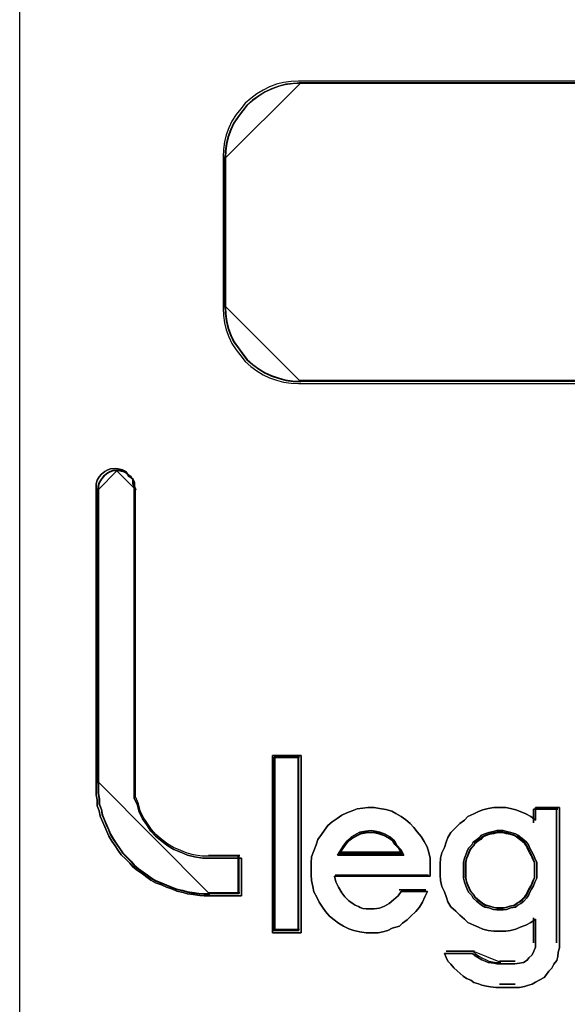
# Model space of a CAD drawing. Extents: x -635870 to -372006, y -44437 to 104716.
# Tile 174 of 246: x -515537 to -515463, y -19543 to -19410. Entities that reach past the tile are written whole.
import ezdxf

# ---------------------------------------------------------------- set-up
doc = ezdxf.new("R2010")
doc.units = 0
doc.header["$MEASUREMENT"] = 0
doc.layers.get('0').update_dxf_attribs({"color": 252})
doc.layers.add('45', color=8, linetype='Continuous')

# ---------------------------------------------------------------- blocks, each defined once
blk = doc.blocks.new('*U993')
at = {"layer": '45', "color": 59}
blk.add_lwpolyline([(139.497065, -113.498264), (157.500095, -113.498264), (157.500095, -196.493538), (139.497065, -196.493538), (139.497065, -113.498264)], close=True, dxfattribs=at)
at = {"layer": '45', "color": 3}
for points in [[(147.256832, -163.553357), (143.255859, -163.553357), (143.15554, -163.559297), (143.055221, -163.571177), (142.960803, -163.594937), (142.866384, -163.630577), (142.777867, -163.672157), (142.695251, -163.725617), (142.612635, -163.785017), (142.53592, -163.850357), (142.476909, -163.927577), (142.417898, -164.004797), (142.358886, -164.093897), (142.317578, -164.182997), (142.282171, -164.278037), (142.258567, -164.373077), (142.246765, -164.474057), (142.240863, -164.569097), (142.240863, -166.612457), (142.246765, -166.713437), (142.258567, -166.814417), (142.282171, -166.909457), (142.317578, -167.004497), (142.358886, -167.093597), (142.417898, -167.176757), (142.476909, -167.259917), (142.53592, -167.337137), (142.612635, -167.402477), (142.695251, -167.461877), (142.777867, -167.515337), (142.866384, -167.556917), (142.960803, -167.586617), (143.055221, -167.616317), (143.15554, -167.628197), (143.255859, -167.634137), (147.256832, -167.634137)], [(147.256832, -163.553357), (143.255859, -163.553357), (143.15554, -163.559297), (143.055221, -163.571177), (142.960803, -163.594937), (142.866384, -163.630577), (142.777867, -163.672157), (142.695251, -163.725617), (142.612635, -163.785017), (142.53592, -163.850357), (142.476909, -163.927577), (142.417898, -164.004797), (142.358886, -164.093897), (142.317578, -164.182997), (142.282171, -164.278037), (142.258567, -164.373077), (142.246765, -164.474057), (142.240863, -164.569097), (142.240863, -166.612457), (142.246765, -166.713437), (142.258567, -166.814417), (142.282171, -166.909457), (142.317578, -167.004497), (142.358886, -167.093597), (142.417898, -167.176757), (142.476909, -167.259917), (142.53592, -167.337137), (142.612635, -167.402477), (142.695251, -167.461877), (142.777867, -167.515337), (142.866384, -167.556917), (142.960803, -167.586617), (143.055221, -167.616317), (143.15554, -167.628197), (143.255859, -167.634137), (147.256832, -167.634137)], [(147.256832, -163.553357), (143.255859, -163.553357), (143.15554, -163.559297), (143.055221, -163.571177), (142.960803, -163.594937), (142.866384, -163.630577), (142.777867, -163.672157), (142.695251, -163.725617), (142.612635, -163.785017), (142.53592, -163.850357), (142.476909, -163.927577), (142.417898, -164.004797), (142.358886, -164.093897), (142.317578, -164.182997), (142.282171, -164.278037), (142.258567, -164.373077), (142.246765, -164.474057), (142.240863, -164.569097), (142.240863, -166.612457), (142.246765, -166.713437), (142.258567, -166.814417), (142.282171, -166.909457), (142.317578, -167.004497), (142.358886, -167.093597), (142.417898, -167.176757), (142.476909, -167.259917), (142.53592, -167.337137), (142.612635, -167.402477), (142.695251, -167.461877), (142.777867, -167.515337), (142.866384, -167.556917), (142.960803, -167.586617), (143.055221, -167.616317), (143.15554, -167.628197), (143.255859, -167.634137), (147.256832, -167.634137)], [(147.256832, -163.553357), (143.255859, -163.553357), (143.15554, -163.559297), (143.055221, -163.571177), (142.960803, -163.594937), (142.866384, -163.630577), (142.777867, -163.672157), (142.695251, -163.725617), (142.612635, -163.785017), (142.53592, -163.850357), (142.476909, -163.927577), (142.417898, -164.004797), (142.358886, -164.093897), (142.317578, -164.182997), (142.282171, -164.278037), (142.258567, -164.373077), (142.246765, -164.474057), (142.240863, -164.569097), (142.240863, -166.612457), (142.246765, -166.713437), (142.258567, -166.814417), (142.282171, -166.909457), (142.317578, -167.004497), (142.358886, -167.093597), (142.417898, -167.176757), (142.476909, -167.259917), (142.53592, -167.337137), (142.612635, -167.402477), (142.695251, -167.461877), (142.777867, -167.515337), (142.866384, -167.556917), (142.960803, -167.586617), (143.055221, -167.616317), (143.15554, -167.628197), (143.255859, -167.634137), (147.256832, -167.634137)], [(147.256832, -163.553357), (143.255859, -163.553357), (143.15554, -163.559297), (143.055221, -163.571177), (142.960803, -163.594937), (142.866384, -163.630577), (142.777867, -163.672157), (142.695251, -163.725617), (142.612635, -163.785017), (142.53592, -163.850357), (142.476909, -163.927577), (142.417898, -164.004797), (142.358886, -164.093897), (142.317578, -164.182997), (142.282171, -164.278037), (142.258567, -164.373077), (142.246765, -164.474057), (142.240863, -164.569097), (142.240863, -166.612457), (142.246765, -166.713437), (142.258567, -166.814417), (142.282171, -166.909457), (142.317578, -167.004497), (142.358886, -167.093597), (142.417898, -167.176757), (142.476909, -167.259917), (142.53592, -167.337137), (142.612635, -167.402477), (142.695251, -167.461877), (142.777867, -167.515337), (142.866384, -167.556917), (142.960803, -167.586617), (143.055221, -167.616317), (143.15554, -167.628197), (143.255859, -167.634137), (147.256832, -167.634137)], [(147.256832, -163.553357), (143.255859, -163.553357), (143.15554, -163.559297), (143.055221, -163.571177), (142.960803, -163.594937), (142.866384, -163.630577), (142.777867, -163.672157), (142.695251, -163.725617), (142.612635, -163.785017), (142.53592, -163.850357), (142.476909, -163.927577), (142.417898, -164.004797), (142.358886, -164.093897), (142.317578, -164.182997), (142.282171, -164.278037), (142.258567, -164.373077), (142.246765, -164.474057), (142.240863, -164.569097), (142.240863, -166.612457), (142.246765, -166.713437), (142.258567, -166.814417), (142.282171, -166.909457), (142.317578, -167.004497), (142.358886, -167.093597), (142.417898, -167.176757), (142.476909, -167.259917), (142.53592, -167.337137), (142.612635, -167.402477), (142.695251, -167.461877), (142.777867, -167.515337), (142.866384, -167.556917), (142.960803, -167.586617), (143.055221, -167.616317), (143.15554, -167.628197), (143.255859, -167.634137), (147.256832, -167.634137)], [(147.23619, -163.585135), (143.277057, -163.585135), (143.177787, -163.590982), (143.078517, -163.602677), (142.985086, -163.626067), (142.891655, -163.661152), (142.804064, -163.702085), (142.722312, -163.754712), (142.64056, -163.813187), (142.564647, -163.877509), (142.506253, -163.953526), (142.447858, -164.029544), (142.389464, -164.117256), (142.348588, -164.204968), (142.313552, -164.298528), (142.290194, -164.392088), (142.278515, -164.491495), (142.272676, -164.585055), (142.272676, -166.596591), (142.278515, -166.695998), (142.290194, -166.795406), (142.313552, -166.888966), (142.348588, -166.982525), (142.389464, -167.070238), (142.447858, -167.152103), (142.506253, -167.233967), (142.564647, -167.309985), (142.64056, -167.374307), (142.722312, -167.432782), (142.804064, -167.485409), (142.891655, -167.526342), (142.985086, -167.555579), (143.078517, -167.584817), (143.177787, -167.596512), (143.277057, -167.602359), (147.23619, -167.602359)], [(147.23619, -163.585135), (143.277057, -163.585135), (143.177787, -163.590982), (143.078517, -163.602677), (142.985086, -163.626067), (142.891655, -163.661152), (142.804064, -163.702085), (142.722312, -163.754712), (142.64056, -163.813187), (142.564647, -163.877509), (142.506253, -163.953526), (142.447858, -164.029544), (142.389464, -164.117256), (142.348588, -164.204968), (142.313552, -164.298528), (142.290194, -164.392088), (142.278515, -164.491495), (142.272676, -164.585055), (142.272676, -166.596591), (142.278515, -166.695998), (142.290194, -166.795406), (142.313552, -166.888966), (142.348588, -166.982525), (142.389464, -167.070238), (142.447858, -167.152103), (142.506253, -167.233967), (142.564647, -167.309985), (142.64056, -167.374307), (142.722312, -167.432782), (142.804064, -167.485409), (142.891655, -167.526342), (142.985086, -167.555579), (143.078517, -167.584817), (143.177787, -167.596512), (143.277057, -167.602359), (147.23619, -167.602359)], [(147.23619, -163.585135), (143.277057, -163.585135), (143.177787, -163.590982), (143.078517, -163.602677), (142.985086, -163.626067), (142.891655, -163.661152), (142.804064, -163.702085), (142.722312, -163.754712), (142.64056, -163.813187), (142.564647, -163.877509), (142.506253, -163.953526), (142.447858, -164.029544), (142.389464, -164.117256), (142.348588, -164.204968), (142.313552, -164.298528), (142.290194, -164.392088), (142.278515, -164.491495), (142.272676, -164.585055), (142.272676, -166.596591), (142.278515, -166.695998), (142.290194, -166.795406), (142.313552, -166.888966), (142.348588, -166.982525), (142.389464, -167.070238), (142.447858, -167.152103), (142.506253, -167.233967), (142.564647, -167.309985), (142.64056, -167.374307), (142.722312, -167.432782), (142.804064, -167.485409), (142.891655, -167.526342), (142.985086, -167.555579), (143.078517, -167.584817), (143.177787, -167.596512), (143.277057, -167.602359), (147.23619, -167.602359)], [(147.23619, -163.585135), (143.277057, -163.585135), (143.177787, -163.590982), (143.078517, -163.602677), (142.985086, -163.626067), (142.891655, -163.661152), (142.804064, -163.702085), (142.722312, -163.754712), (142.64056, -163.813187), (142.564647, -163.877509), (142.506253, -163.953526), (142.447858, -164.029544), (142.389464, -164.117256), (142.348588, -164.204968), (142.313552, -164.298528), (142.290194, -164.392088), (142.278515, -164.491495), (142.272676, -164.585055), (142.272676, -166.596591), (142.278515, -166.695998), (142.290194, -166.795406), (142.313552, -166.888966), (142.348588, -166.982525), (142.389464, -167.070238), (142.447858, -167.152103), (142.506253, -167.233967), (142.564647, -167.309985), (142.64056, -167.374307), (142.722312, -167.432782), (142.804064, -167.485409), (142.891655, -167.526342), (142.985086, -167.555579), (143.078517, -167.584817), (143.177787, -167.596512), (143.277057, -167.602359), (147.23619, -167.602359)], [(147.23619, -163.585135), (143.277057, -163.585135), (143.177787, -163.590982), (143.078517, -163.602677), (142.985086, -163.626067), (142.891655, -163.661152), (142.804064, -163.702085), (142.722312, -163.754712), (142.64056, -163.813187), (142.564647, -163.877509), (142.506253, -163.953526), (142.447858, -164.029544), (142.389464, -164.117256), (142.348588, -164.204968), (142.313552, -164.298528), (142.290194, -164.392088), (142.278515, -164.491495), (142.272676, -164.585055), (142.272676, -166.596591), (142.278515, -166.695998), (142.290194, -166.795406), (142.313552, -166.888966), (142.348588, -166.982525), (142.389464, -167.070238), (142.447858, -167.152103), (142.506253, -167.233967), (142.564647, -167.309985), (142.64056, -167.374307), (142.722312, -167.432782), (142.804064, -167.485409), (142.891655, -167.526342), (142.985086, -167.555579), (143.078517, -167.584817), (143.177787, -167.596512), (143.277057, -167.602359), (147.23619, -167.602359)], [(147.23619, -163.585135), (143.277057, -163.585135), (143.177787, -163.590982), (143.078517, -163.602677), (142.985086, -163.626067), (142.891655, -163.661152), (142.804064, -163.702085), (142.722312, -163.754712), (142.64056, -163.813187), (142.564647, -163.877509), (142.506253, -163.953526), (142.447858, -164.029544), (142.389464, -164.117256), (142.348588, -164.204968), (142.313552, -164.298528), (142.290194, -164.392088), (142.278515, -164.491495), (142.272676, -164.585055), (142.272676, -166.596591), (142.278515, -166.695998), (142.290194, -166.795406), (142.313552, -166.888966), (142.348588, -166.982525), (142.389464, -167.070238), (142.447858, -167.152103), (142.506253, -167.233967), (142.564647, -167.309985), (142.64056, -167.374307), (142.722312, -167.432782), (142.804064, -167.485409), (142.891655, -167.526342), (142.985086, -167.555579), (143.078517, -167.584817), (143.177787, -167.596512), (143.277057, -167.602359), (147.23619, -167.602359)]]:
    blk.add_lwpolyline(points, dxfattribs=at)
for points in [[(143.288014, -163.57719), (143.186612, -163.583137), (143.085211, -163.59503), (142.989775, -163.618817), (142.894338, -163.654497), (142.804867, -163.696124), (142.72136, -163.749644), (142.637853, -163.809111), (142.560311, -163.874525), (142.500663, -163.951832), (142.441015, -164.029139), (142.381367, -164.11834), (142.339614, -164.20754), (142.303825, -164.302687), (142.279966, -164.397834), (142.268036, -164.498928), (142.262072, -164.594075), (143.288014, -163.57719)], [(153.316796, -163.57719), (143.266806, -163.57719), (153.316796, -163.57719)], [(142.262072, -164.575538), (142.262072, -166.606659), (142.262072, -164.575538)], [(142.262072, -166.585474), (142.268036, -166.686766), (142.279966, -166.788057), (142.303825, -166.88339), (142.339614, -166.978723), (142.381367, -167.068097), (142.441015, -167.151514), (142.500663, -167.23493), (142.560311, -167.312388), (142.637853, -167.37793), (142.72136, -167.437513), (142.804867, -167.491137), (142.894338, -167.532846), (142.989775, -167.562637), (143.085211, -167.592429), (143.186612, -167.604345), (143.288014, -167.610304), (142.262072, -166.585474)], [(153.316796, -167.591767), (143.266806, -167.591767), (153.316796, -167.591767)]]:
    blk.add_lwpolyline(points, close=True, dxfattribs=at)
at = {"layer": '45', "color": 7}
for points in [[(140.951571, -168.854955), (140.999944, -168.890412), (141.02413, -168.937688), (141.02413, -168.984964), (141.04227, -169.032239), (141.04227, -173.027041), (141.04227, -173.127502), (141.04227, -173.227963), (141.084596, -173.322515), (141.108783, -173.417066), (141.151109, -173.505709), (141.211575, -173.588441), (141.265994, -173.671174), (141.32646, -173.742087), (141.417159, -173.813001), (141.495765, -173.872096), (141.574371, -173.919371), (141.677163, -173.960738), (141.761816, -173.996195), (141.852515, -174.019832), (141.9674, -174.037561), (142.070192, -174.037561), (142.487408, -174.037561), (142.487408, -174.545775), (142.070192, -174.545775), (141.98554, -174.545775), (141.925074, -174.539866), (141.834375, -174.528047), (141.761816, -174.516228), (141.70135, -174.4985), (141.616697, -174.480771), (141.556231, -174.457133), (141.477625, -174.427586), (141.411113, -174.398039), (141.32646, -174.368491), (141.265994, -174.333034), (141.211575, -174.291668), (141.151109, -174.250302), (141.084596, -174.203026), (141.02413, -174.15575), (140.981804, -174.102565), (140.927385, -174.04938), (140.866919, -173.990285), (140.824592, -173.93119), (140.782266, -173.872096), (140.73994, -173.807092), (140.697614, -173.742087), (140.673427, -173.677083), (140.643194, -173.612079), (140.612961, -173.541165), (140.582728, -173.470252), (140.570635, -173.399338), (140.540402, -173.328424), (140.540402, -173.251601), (140.528309, -173.180688), (140.528309, -173.103865), (140.528309, -173.027041), (140.528309, -169.032239), (140.528309, -168.984964), (140.540402, -168.937688), (140.570635, -168.890412), (140.600868, -168.854955), (140.643194, -168.819498), (140.685521, -168.795861), (140.7218, -168.784042), (140.782266, -168.778132), (140.824592, -168.784042), (140.885058, -168.795861), (140.927385, -168.819498), (140.951571, -168.854955)], [(141.332351, -173.719166), (141.273849, -173.649034), (141.221197, -173.567213), (141.162695, -173.485392), (141.121743, -173.397726), (141.098342, -173.304217), (141.057391, -173.210707), (141.057391, -173.111353), (141.057391, -173.011999), (141.057391, -169.061217), (141.03984, -169.014462), (141.03984, -168.967707), (141.016439, -168.920952), (140.969637, -168.885886), (140.946236, -168.85082), (140.905285, -168.827443), (140.846782, -168.815754), (140.805831, -168.80991), (140.747329, -168.815754), (140.712227, -168.827443), (140.671276, -168.85082), (140.630324, -168.885886), (140.601073, -168.920952), (140.571822, -168.967707), (140.560121, -169.014462), (140.560121, -169.061217), (140.560121, -173.011999), (140.560121, -173.087976), (140.560121, -173.163952), (140.571822, -173.234085), (140.571822, -173.310061), (140.601073, -173.380193), (140.612773, -173.450326), (140.642024, -173.520458), (140.671276, -173.59059), (140.700527, -173.654878), (140.723928, -173.719166), (140.764879, -173.783454), (140.805831, -173.847742), (140.846782, -173.906185), (140.887734, -173.964629), (140.946236, -174.023072), (140.998888, -174.075671), (141.03984, -174.12827), (141.098342, -174.175025), (141.162695, -174.22178), (141.221197, -174.262691), (141.273849, -174.303601), (141.332351, -174.338667), (141.414255, -174.367889), (141.478607, -174.397111), (141.55466, -174.426332), (141.613162, -174.44971), (141.695066, -174.467243), (141.753568, -174.484776), (141.823771, -174.496465), (141.911524, -174.508153), (141.970026, -174.513998), (142.05193, -174.513998), (142.455596, -174.513998), (142.455596, -174.011383), (142.05193, -174.011383), (141.952476, -174.011383), (141.841321, -173.99385), (141.753568, -173.970473), (141.671665, -173.935407), (141.572211, -173.894496), (141.496158, -173.847742), (141.420105, -173.789298), (141.332351, -173.719166)], [(143.293316, -172.652357), (143.293316, -175.043625), (142.906268, -175.043625), (142.906268, -172.652357), (143.293316, -172.652357)], [(143.293316, -175.043625), (143.293316, -172.652357), (142.906268, -172.652357), (142.906268, -175.043625), (143.293316, -175.043625)], [(143.293316, -172.652357), (142.906268, -172.652357), (142.906268, -175.043625), (143.293316, -175.043625), (143.293316, -172.652357)], [(143.293316, -175.043625), (143.293316, -172.652357), (142.906268, -172.652357), (142.906268, -175.043625), (143.293316, -175.043625)], [(142.927476, -172.67619), (142.927476, -175.019792), (142.927476, -172.67619)], [(142.927476, -172.67619), (143.269457, -172.67619), (142.927476, -172.67619)], [(143.261504, -175.011848), (143.261504, -172.684135), (142.93808, -172.684135), (142.93808, -175.011848), (143.261504, -175.011848)], [(143.261504, -172.684135), (142.93808, -172.684135), (142.93808, -175.011848), (143.261504, -175.011848), (143.261504, -172.684135)], [(143.261504, -175.011848), (143.261504, -172.684135), (142.93808, -172.684135), (142.93808, -175.011848), (143.261504, -175.011848)], [(143.250899, -172.67619), (143.250899, -175.019792), (143.250899, -172.67619)], [(144.350829, -173.366268), (144.436023, -173.378423), (144.515131, -173.402733), (144.569899, -173.433119), (144.642922, -173.475661), (144.703775, -173.518203), (144.764628, -173.566822), (144.81331, -173.621518), (144.855907, -173.682292), (144.910675, -173.743066), (144.953272, -173.809917), (144.989783, -173.882846), (145.014124, -173.961852), (145.03238, -174.03478), (145.03238, -174.113786), (145.03238, -174.198869), (145.03238, -174.277875), (143.742301, -174.277875), (143.760557, -174.356881), (143.797068, -174.42981), (143.839665, -174.502738), (143.882262, -174.557435), (143.93703, -174.612131), (143.991797, -174.654673), (144.022224, -174.672905), (144.064821, -174.691137), (144.089162, -174.703292), (144.125674, -174.715447), (144.16827, -174.721524), (144.210867, -174.721524), (144.235209, -174.721524), (144.277806, -174.721524), (144.350829, -174.709369), (144.417767, -174.68506), (144.47862, -174.648595), (144.539473, -174.599976), (144.600325, -174.54528), (144.642922, -174.484506), (144.995869, -174.484506), (144.959357, -174.557435), (144.92893, -174.630363), (144.886334, -174.697215), (144.837651, -174.757988), (144.770713, -174.818762), (144.722031, -174.867381), (144.661178, -174.916), (144.618581, -174.952464), (144.521217, -174.982851), (144.460364, -175.013238), (144.393426, -175.03147), (144.332573, -175.043625), (144.235209, -175.043625), (144.16827, -175.043625), (144.083077, -175.03147), (144.003968, -175.013238), (143.93703, -174.988929), (143.864006, -174.952464), (143.797068, -174.916), (143.736216, -174.867381), (143.675363, -174.818762), (143.620595, -174.757988), (143.577998, -174.697215), (143.535401, -174.630363), (143.504975, -174.563512), (143.462378, -174.490584), (143.450207, -174.417655), (143.431952, -174.338649), (143.425866, -174.259643), (143.425866, -174.180637), (143.425866, -174.101631), (143.431952, -174.016548), (143.462378, -173.937542), (143.492804, -173.858536), (143.517146, -173.785608), (143.565828, -173.718756), (143.608425, -173.657983), (143.651022, -173.597209), (143.711874, -173.54859), (143.778813, -173.499971), (143.839665, -173.457429), (143.906603, -173.427042), (143.979627, -173.396655), (144.046565, -173.372346), (144.125674, -173.360191), (144.192612, -173.354114), (144.277806, -173.354114), (144.350829, -173.366268)], [(144.350829, -173.366268), (144.277806, -173.354114), (144.192612, -173.354114), (144.125674, -173.360191), (144.046565, -173.372346), (143.979627, -173.396655), (143.906603, -173.427042), (143.839665, -173.457429), (143.778813, -173.499971), (143.711874, -173.54859), (143.651022, -173.597209), (143.608425, -173.657983), (143.565828, -173.718756), (143.517146, -173.785608), (143.492804, -173.858536), (143.462378, -173.937542), (143.431952, -174.016548), (143.425866, -174.101631), (143.425866, -174.180637), (143.425866, -174.259643), (143.431952, -174.338649), (143.450207, -174.417655), (143.462378, -174.490584), (143.504975, -174.563512), (143.535401, -174.630363), (143.577998, -174.697215), (143.620595, -174.757988), (143.675363, -174.818762), (143.736216, -174.867381), (143.797068, -174.916), (143.864006, -174.952464), (143.93703, -174.988929), (144.003968, -175.013238), (144.083077, -175.03147), (144.16827, -175.043625), (144.235209, -175.043625), (144.332573, -175.043625), (144.393426, -175.03147), (144.460364, -175.013238), (144.521217, -174.982851), (144.618581, -174.952464), (144.661178, -174.916), (144.722031, -174.867381), (144.770713, -174.818762), (144.837651, -174.757988), (144.886334, -174.697215), (144.92893, -174.630363), (144.959357, -174.557435), (144.995869, -174.484506), (144.642922, -174.484506), (144.600325, -174.54528), (144.539473, -174.599976), (144.47862, -174.648595), (144.417767, -174.68506), (144.350829, -174.709369), (144.277806, -174.721524), (144.235209, -174.721524), (144.210867, -174.721524), (144.16827, -174.721524), (144.125674, -174.715447), (144.089162, -174.703292), (144.064821, -174.691137), (144.022224, -174.672905), (143.991797, -174.654673), (143.93703, -174.612131), (143.882262, -174.557435), (143.839665, -174.502738), (143.797068, -174.42981), (143.760557, -174.356881), (143.742301, -174.277875), (145.03238, -174.277875), (145.03238, -174.198869), (145.03238, -174.113786), (145.03238, -174.03478), (145.014124, -173.961852), (144.989783, -173.882846), (144.953272, -173.809917), (144.910675, -173.743066), (144.855907, -173.682292), (144.81331, -173.621518), (144.764628, -173.566822), (144.703775, -173.518203), (144.642922, -173.475661), (144.569899, -173.433119), (144.515131, -173.402733), (144.436023, -173.378423), (144.350829, -173.366268)], [(144.192612, -173.354114), (144.125674, -173.360191), (144.046565, -173.372346), (143.979627, -173.396655), (143.906603, -173.427042), (143.839665, -173.457429), (143.778813, -173.499971), (143.711874, -173.54859), (143.651022, -173.597209), (143.608425, -173.657983), (143.565828, -173.718756), (143.517146, -173.785608), (143.492804, -173.858536), (143.462378, -173.937542), (143.431952, -174.016548), (143.425866, -174.101631), (143.425866, -174.180637), (143.425866, -174.259643), (143.431952, -174.338649), (143.450207, -174.417655), (143.462378, -174.490584), (143.504975, -174.563512), (143.535401, -174.630363), (143.577998, -174.697215), (143.620595, -174.757988), (143.675363, -174.818762), (143.736216, -174.867381), (143.797068, -174.916), (143.864006, -174.952464), (143.93703, -174.988929), (144.003968, -175.013238), (144.083077, -175.03147), (144.16827, -175.043625), (144.235209, -175.043625), (144.332573, -175.043625), (144.393426, -175.03147), (144.460364, -175.013238), (144.521217, -174.982851), (144.618581, -174.952464), (144.661178, -174.916), (144.722031, -174.867381), (144.770713, -174.818762), (144.837651, -174.757988), (144.886334, -174.697215), (144.92893, -174.630363), (144.959357, -174.557435), (144.995869, -174.484506), (144.642922, -174.484506), (144.600325, -174.54528), (144.539473, -174.599976), (144.47862, -174.648595), (144.417767, -174.68506), (144.350829, -174.709369), (144.277806, -174.721524), (144.235209, -174.721524), (144.210867, -174.721524), (144.16827, -174.721524), (144.125674, -174.715447), (144.089162, -174.703292), (144.064821, -174.691137), (144.022224, -174.672905), (143.991797, -174.654673), (143.93703, -174.612131), (143.882262, -174.557435), (143.839665, -174.502738), (143.797068, -174.42981), (143.760557, -174.356881), (143.742301, -174.277875), (145.03238, -174.277875), (145.03238, -174.198869), (145.03238, -174.113786), (145.03238, -174.03478), (145.014124, -173.961852), (144.989783, -173.882846), (144.953272, -173.809917), (144.910675, -173.743066), (144.855907, -173.682292), (144.81331, -173.621518), (144.764628, -173.566822), (144.703775, -173.518203), (144.642922, -173.475661), (144.569899, -173.433119), (144.515131, -173.402733), (144.436023, -173.378423), (144.350829, -173.366268), (144.277806, -173.354114), (144.192612, -173.354114)], [(143.882262, -174.557435), (143.839665, -174.502738), (143.797068, -174.42981), (143.760557, -174.356881), (143.742301, -174.277875), (145.03238, -174.277875), (145.03238, -174.198869), (145.03238, -174.113786), (145.03238, -174.03478), (145.014124, -173.961852), (144.989783, -173.882846), (144.953272, -173.809917), (144.910675, -173.743066), (144.855907, -173.682292), (144.81331, -173.621518), (144.764628, -173.566822), (144.703775, -173.518203), (144.642922, -173.475661), (144.569899, -173.433119), (144.515131, -173.402733), (144.436023, -173.378423), (144.350829, -173.366268), (144.277806, -173.354114), (144.192612, -173.354114), (144.125674, -173.360191), (144.046565, -173.372346), (143.979627, -173.396655), (143.906603, -173.427042), (143.839665, -173.457429), (143.778813, -173.499971), (143.711874, -173.54859), (143.651022, -173.597209), (143.608425, -173.657983), (143.565828, -173.718756), (143.517146, -173.785608), (143.492804, -173.858536), (143.462378, -173.937542), (143.431952, -174.016548), (143.425866, -174.101631), (143.425866, -174.180637), (143.425866, -174.259643), (143.431952, -174.338649), (143.450207, -174.417655), (143.462378, -174.490584), (143.504975, -174.563512), (143.535401, -174.630363), (143.577998, -174.697215), (143.620595, -174.757988), (143.675363, -174.818762), (143.736216, -174.867381), (143.797068, -174.916), (143.864006, -174.952464), (143.93703, -174.988929), (144.003968, -175.013238), (144.083077, -175.03147), (144.16827, -175.043625), (144.235209, -175.043625), (144.332573, -175.043625), (144.393426, -175.03147), (144.460364, -175.013238), (144.521217, -174.982851), (144.618581, -174.952464), (144.661178, -174.916), (144.722031, -174.867381), (144.770713, -174.818762), (144.837651, -174.757988), (144.886334, -174.697215), (144.92893, -174.630363), (144.959357, -174.557435), (144.995869, -174.484506), (144.642922, -174.484506), (144.600325, -174.54528), (144.539473, -174.599976), (144.47862, -174.648595), (144.417767, -174.68506), (144.350829, -174.709369), (144.277806, -174.721524), (144.235209, -174.721524), (144.210867, -174.721524), (144.16827, -174.721524), (144.125674, -174.715447), (144.089162, -174.703292), (144.064821, -174.691137), (144.022224, -174.672905), (143.991797, -174.654673), (143.93703, -174.612131), (143.882262, -174.557435)], [(145.681928, -175.383531), (145.730587, -175.407547), (145.773163, -175.42556), (145.81574, -175.443573), (145.888727, -175.455581), (145.931304, -175.461585), (145.97388, -175.461585), (146.174597, -175.461585), (146.23542, -175.455581), (146.290161, -175.443573), (146.338819, -175.413552), (146.363149, -175.383531), (146.405725, -175.341501), (146.430054, -175.293468), (146.454384, -175.23943), (146.454384, -175.185392), (146.454384, -174.861166), (146.387478, -174.903195), (146.320573, -174.93922), (146.247585, -174.969241), (146.186761, -174.993258), (146.113773, -175.011271), (146.05295, -175.023279), (145.97388, -175.023279), (145.888727, -175.023279), (145.81574, -175.011271), (145.742752, -174.993258), (145.681928, -174.969241), (145.621105, -174.93922), (145.542035, -174.903195), (145.493376, -174.861166), (145.432553, -174.807128), (145.377812, -174.75309), (145.310907, -174.693049), (145.26833, -174.627002), (145.250083, -174.554952), (145.225754, -174.488906), (145.18926, -174.416856), (145.171013, -174.338801), (145.164931, -174.266751), (145.164931, -174.188696), (145.164931, -174.116646), (145.171013, -174.038592), (145.18926, -173.966541), (145.225754, -173.894491), (145.250083, -173.822441), (145.26833, -173.756394), (145.310907, -173.690348), (145.377812, -173.624302), (145.432553, -173.570264), (145.493376, -173.522231), (145.542035, -173.474197), (145.621105, -173.438172), (145.681928, -173.408151), (145.742752, -173.384134), (145.81574, -173.366122), (145.888727, -173.354114), (145.97388, -173.354114), (146.05295, -173.354114), (146.113773, -173.366122), (146.186761, -173.384134), (146.247585, -173.408151), (146.320573, -173.438172), (146.387478, -173.474197), (146.454384, -173.522231), (146.454384, -173.354114), (146.776747, -173.354114), (146.776747, -175.185392), (146.776747, -175.245434), (146.7585, -175.305476), (146.752418, -175.365518), (146.740253, -175.419556), (146.697677, -175.467589), (146.673347, -175.521627), (146.630771, -175.563656), (146.600359, -175.605686), (146.569948, -175.647715), (146.509125, -175.677736), (146.454384, -175.707757), (146.405725, -175.737778), (146.344902, -175.755791), (146.302326, -175.767799), (146.23542, -175.779807), (146.174597, -175.779807), (145.97388, -175.779807), (145.919139, -175.779807), (145.846151, -175.773803), (145.79141, -175.761795), (145.730587, -175.749786), (145.681928, -175.731774), (145.621105, -175.713761), (145.578529, -175.68374), (145.523788, -175.659724), (145.475129, -175.629703), (145.438635, -175.593677), (145.396059, -175.557652), (145.353483, -175.515623), (145.310907, -175.467589), (145.26833, -175.42556), (145.250083, -175.377526), (145.225754, -175.323489), (145.602858, -175.323489), (145.639352, -175.35351), (145.681928, -175.383531)], [(146.776747, -175.185392), (146.776747, -173.354114), (146.454384, -173.354114), (146.454384, -173.522231), (146.387478, -173.474197), (146.320573, -173.438172), (146.247585, -173.408151), (146.186761, -173.384134), (146.113773, -173.366122), (146.05295, -173.354114), (145.97388, -173.354114), (145.888727, -173.354114), (145.81574, -173.366122), (145.742752, -173.384134), (145.681928, -173.408151), (145.621105, -173.438172), (145.542035, -173.474197), (145.493376, -173.522231), (145.432553, -173.570264), (145.377812, -173.624302), (145.310907, -173.690348), (145.26833, -173.756394), (145.250083, -173.822441), (145.225754, -173.894491), (145.18926, -173.966541), (145.171013, -174.038592), (145.164931, -174.116646), (145.164931, -174.188696), (145.164931, -174.266751), (145.171013, -174.338801), (145.18926, -174.416856), (145.225754, -174.488906), (145.250083, -174.554952), (145.26833, -174.627002), (145.310907, -174.693049), (145.377812, -174.75309), (145.432553, -174.807128), (145.493376, -174.861166), (145.542035, -174.903195), (145.621105, -174.93922), (145.681928, -174.969241), (145.742752, -174.993258), (145.81574, -175.011271), (145.888727, -175.023279), (145.97388, -175.023279), (146.05295, -175.023279), (146.113773, -175.011271), (146.186761, -174.993258), (146.247585, -174.969241), (146.320573, -174.93922), (146.387478, -174.903195), (146.454384, -174.861166), (146.454384, -175.185392), (146.454384, -175.23943), (146.430054, -175.293468), (146.405725, -175.341501), (146.363149, -175.383531), (146.338819, -175.413552), (146.290161, -175.443573), (146.23542, -175.455581), (146.174597, -175.461585), (145.97388, -175.461585), (145.931304, -175.461585), (145.888727, -175.455581), (145.81574, -175.443573), (145.773163, -175.42556), (145.730587, -175.407547), (145.681928, -175.383531), (145.639352, -175.35351), (145.602858, -175.323489), (145.225754, -175.323489), (145.250083, -175.377526), (145.26833, -175.42556), (145.310907, -175.467589), (145.353483, -175.515623), (145.396059, -175.557652), (145.438635, -175.593677), (145.475129, -175.629703), (145.523788, -175.659724), (145.578529, -175.68374), (145.621105, -175.713761), (145.681928, -175.731774), (145.730587, -175.749786), (145.79141, -175.761795), (145.846151, -175.773803), (145.919139, -175.779807), (145.97388, -175.779807), (146.174597, -175.779807), (146.23542, -175.779807), (146.302326, -175.767799), (146.344902, -175.755791), (146.405725, -175.737778), (146.454384, -175.707757), (146.509125, -175.677736), (146.569948, -175.647715), (146.600359, -175.605686), (146.630771, -175.563656), (146.673347, -175.521627), (146.697677, -175.467589), (146.740253, -175.419556), (146.752418, -175.365518), (146.7585, -175.305476), (146.776747, -175.245434), (146.776747, -175.185392)], [(146.426813, -173.375299), (146.426813, -173.560668), (146.426813, -173.375299)], [(146.426813, -173.375299), (146.755539, -173.375299), (146.426813, -173.375299)], [(146.734331, -173.375299), (146.734331, -175.17868), (146.734331, -173.375299)], [(144.677144, -173.997611), (144.639284, -173.925075), (144.582492, -173.859793), (144.550941, -173.801764), (144.48784, -173.750989), (144.424738, -173.714721), (144.355326, -173.685706), (144.292225, -173.671199), (144.235433, -173.663946), (144.166022, -173.671199), (144.08399, -173.685706), (144.033508, -173.714721), (143.970407, -173.750989), (143.913615, -173.801764), (143.869444, -173.859793), (143.825273, -173.925075), (143.781102, -173.997611), (144.677144, -173.997611)], [(144.235433, -173.663946), (144.292225, -173.671199), (144.355326, -173.685706), (144.424738, -173.714721), (144.48784, -173.750989), (144.550941, -173.801764), (144.582492, -173.859793), (144.639284, -173.925075), (144.677144, -173.997611), (143.781102, -173.997611), (143.825273, -173.925075), (143.869444, -173.859793), (143.913615, -173.801764), (143.970407, -173.750989), (144.033508, -173.714721), (144.08399, -173.685706), (144.166022, -173.671199), (144.235433, -173.663946)], [(144.235433, -173.663946), (144.292225, -173.671199), (144.355326, -173.685706), (144.424738, -173.714721), (144.48784, -173.750989), (144.550941, -173.801764), (144.582492, -173.859793), (144.639284, -173.925075), (144.677144, -173.997611), (143.781102, -173.997611), (143.825273, -173.925075), (143.869444, -173.859793), (143.913615, -173.801764), (143.970407, -173.750989), (144.033508, -173.714721), (144.08399, -173.685706), (144.166022, -173.671199), (144.235433, -173.663946)], [(144.677144, -173.997611), (143.781102, -173.997611), (143.825273, -173.925075), (143.869444, -173.859793), (143.913615, -173.801764), (143.970407, -173.750989), (144.033508, -173.714721), (144.08399, -173.685706), (144.166022, -173.671199), (144.235433, -173.663946), (144.292225, -173.671199), (144.355326, -173.685706), (144.424738, -173.714721), (144.48784, -173.750989), (144.550941, -173.801764), (144.582492, -173.859793), (144.639284, -173.925075), (144.677144, -173.997611)], [(144.653285, -173.973778), (144.617441, -173.911028), (144.563674, -173.854554), (144.533803, -173.804354), (144.474062, -173.76043), (144.414321, -173.729055), (144.348606, -173.703956), (144.288864, -173.691406), (144.235097, -173.685131), (144.169382, -173.691406), (144.091719, -173.703956), (144.043926, -173.729055), (143.984185, -173.76043), (143.930418, -173.804354), (143.888599, -173.854554), (143.84678, -173.911028), (143.804961, -173.973778), (144.653285, -173.973778)], [(144.645332, -173.965833), (144.61016, -173.907114), (144.557401, -173.854266), (144.52809, -173.80729), (144.469469, -173.766187), (144.410848, -173.736827), (144.346365, -173.713339), (144.287744, -173.701595), (144.234985, -173.695723), (144.170502, -173.701595), (144.094295, -173.713339), (144.047398, -173.736827), (143.988777, -173.766187), (143.936018, -173.80729), (143.894984, -173.854266), (143.853949, -173.907114), (143.812914, -173.965833), (144.645332, -173.965833)], [(146.469229, -174.198869), (146.469229, -174.142889), (146.469229, -174.093129), (146.444196, -174.037148), (146.42542, -173.993608), (146.400387, -173.943848), (146.375353, -173.900307), (146.356578, -173.856767), (146.331544, -173.819447), (146.293994, -173.788346), (146.256444, -173.757246), (146.212635, -173.726146), (146.181343, -173.707486), (146.118759, -173.688826), (146.062433, -173.676386), (146.018624, -173.663946), (145.974815, -173.663946), (145.931007, -173.663946), (145.887198, -173.676386), (145.824614, -173.688826), (145.768288, -173.707486), (145.724479, -173.726146), (145.699446, -173.757246), (145.655637, -173.788346), (145.611828, -173.819447), (145.593053, -173.856767), (145.549244, -173.900307), (145.530469, -173.943848), (145.511693, -173.993608), (145.492918, -174.037148), (145.480401, -174.093129), (145.480401, -174.142889), (145.480401, -174.198869), (145.480401, -174.25485), (145.480401, -174.30461), (145.492918, -174.36059), (145.511693, -174.410351), (145.530469, -174.453891), (145.549244, -174.497431), (145.593053, -174.540972), (145.611828, -174.578292), (145.655637, -174.615612), (145.699446, -174.646713), (145.724479, -174.671593), (145.768288, -174.696473), (145.824614, -174.708913), (145.887198, -174.727573), (145.931007, -174.733793), (145.974815, -174.733793), (146.018624, -174.733793), (146.062433, -174.727573), (146.118759, -174.708913), (146.181343, -174.696473), (146.212635, -174.671593), (146.256444, -174.646713), (146.293994, -174.615612), (146.331544, -174.578292), (146.356578, -174.540972), (146.375353, -174.497431), (146.400387, -174.453891), (146.42542, -174.410351), (146.444196, -174.36059), (146.469229, -174.30461), (146.469229, -174.25485), (146.469229, -174.198869)], [(145.974815, -173.663946), (146.018624, -173.663946), (146.062433, -173.676386), (146.118759, -173.688826), (146.181343, -173.707486), (146.212635, -173.726146), (146.256444, -173.757246), (146.293994, -173.788346), (146.331544, -173.819447), (146.356578, -173.856767), (146.375353, -173.900307), (146.400387, -173.943848), (146.42542, -173.993608), (146.444196, -174.037148), (146.469229, -174.093129), (146.469229, -174.142889), (146.469229, -174.198869), (146.469229, -174.25485), (146.469229, -174.30461), (146.444196, -174.36059), (146.42542, -174.410351), (146.400387, -174.453891), (146.375353, -174.497431), (146.356578, -174.540972), (146.331544, -174.578292), (146.293994, -174.615612), (146.256444, -174.646713), (146.212635, -174.671593), (146.181343, -174.696473), (146.118759, -174.708913), (146.062433, -174.727573), (146.018624, -174.733793), (145.974815, -174.733793), (145.931007, -174.733793), (145.887198, -174.727573), (145.824614, -174.708913), (145.768288, -174.696473), (145.724479, -174.671593), (145.699446, -174.646713), (145.655637, -174.615612), (145.611828, -174.578292), (145.593053, -174.540972), (145.549244, -174.497431), (145.530469, -174.453891), (145.511693, -174.410351), (145.492918, -174.36059), (145.480401, -174.30461), (145.480401, -174.25485), (145.480401, -174.198869), (145.480401, -174.142889), (145.480401, -174.093129), (145.492918, -174.037148), (145.511693, -173.993608), (145.530469, -173.943848), (145.549244, -173.900307), (145.593053, -173.856767), (145.611828, -173.819447), (145.655637, -173.788346), (145.699446, -173.757246), (145.724479, -173.726146), (145.768288, -173.707486), (145.824614, -173.688826), (145.887198, -173.676386), (145.931007, -173.663946), (145.974815, -173.663946)], [(146.444196, -174.037148), (146.469229, -174.093129), (146.469229, -174.142889), (146.469229, -174.198869), (146.469229, -174.25485), (146.469229, -174.30461), (146.444196, -174.36059), (146.42542, -174.410351), (146.400387, -174.453891), (146.375353, -174.497431), (146.356578, -174.540972), (146.331544, -174.578292), (146.293994, -174.615612), (146.256444, -174.646713), (146.212635, -174.671593), (146.181343, -174.696473), (146.118759, -174.708913), (146.062433, -174.727573), (146.018624, -174.733793), (145.974815, -174.733793), (145.931007, -174.733793), (145.887198, -174.727573), (145.824614, -174.708913), (145.768288, -174.696473), (145.724479, -174.671593), (145.699446, -174.646713), (145.655637, -174.615612), (145.611828, -174.578292), (145.593053, -174.540972), (145.549244, -174.497431), (145.530469, -174.453891), (145.511693, -174.410351), (145.492918, -174.36059), (145.480401, -174.30461), (145.480401, -174.25485), (145.480401, -174.198869), (145.480401, -174.142889), (145.480401, -174.093129), (145.492918, -174.037148), (145.511693, -173.993608), (145.530469, -173.943848), (145.549244, -173.900307), (145.593053, -173.856767), (145.611828, -173.819447), (145.655637, -173.788346), (145.699446, -173.757246), (145.724479, -173.726146), (145.768288, -173.707486), (145.824614, -173.688826), (145.887198, -173.676386), (145.931007, -173.663946), (145.974815, -173.663946), (146.018624, -173.663946), (146.062433, -173.676386), (146.118759, -173.688826), (146.181343, -173.707486), (146.212635, -173.726146), (146.256444, -173.757246), (146.293994, -173.788346), (146.331544, -173.819447), (146.356578, -173.856767), (146.375353, -173.900307), (146.400387, -173.943848), (146.42542, -173.993608), (146.444196, -174.037148)], [(145.974815, -174.70996), (146.01651, -174.70996), (146.058205, -174.704002), (146.111812, -174.686127), (146.171376, -174.67421), (146.201158, -174.650377), (146.242853, -174.626544), (146.278591, -174.596752), (146.31433, -174.561002), (146.338155, -174.525252), (146.356024, -174.483544), (146.37985, -174.441836), (146.403675, -174.400128), (146.421545, -174.352461), (146.44537, -174.298837), (146.44537, -174.25117), (146.44537, -174.197545), (146.44537, -174.143921), (146.44537, -174.096254), (146.421545, -174.042629), (146.403675, -174.000921), (146.37985, -173.953255), (146.356024, -173.911546), (146.338155, -173.869838), (146.31433, -173.834088), (146.278591, -173.804297), (146.242853, -173.774505), (146.201158, -173.744714), (146.171376, -173.726839), (146.111812, -173.708964), (146.058205, -173.697047), (146.01651, -173.685131), (145.974815, -173.685131), (145.933121, -173.685131), (145.891426, -173.697047), (145.831862, -173.708964), (145.778255, -173.726839), (145.73656, -173.744714), (145.712734, -173.774505), (145.671039, -173.804297), (145.629345, -173.834088), (145.611476, -173.869838), (145.569781, -173.911546), (145.551912, -173.953255), (145.534043, -174.000921), (145.516173, -174.042629), (145.504261, -174.096254), (145.504261, -174.143921), (145.504261, -174.197545), (145.504261, -174.25117), (145.504261, -174.298837), (145.516173, -174.352461), (145.534043, -174.400128), (145.551912, -174.441836), (145.569781, -174.483544), (145.611476, -174.525252), (145.629345, -174.561002), (145.671039, -174.596752), (145.712734, -174.626544), (145.73656, -174.650377), (145.778255, -174.67421), (145.831862, -174.686127), (145.891426, -174.704002), (145.933121, -174.70996), (145.974815, -174.70996)], [(146.437417, -174.198869), (146.437417, -174.146215), (146.437417, -174.09941), (146.413994, -174.046755), (146.396427, -174.005802), (146.373004, -173.958997), (146.349581, -173.918044), (146.332014, -173.87709), (146.308591, -173.841987), (146.273457, -173.812734), (146.238323, -173.783481), (146.197333, -173.754229), (146.168054, -173.736677), (146.109497, -173.719125), (146.056795, -173.707424), (146.015805, -173.695723), (145.974815, -173.695723), (145.933825, -173.695723), (145.892835, -173.707424), (145.834278, -173.719125), (145.781577, -173.736677), (145.740587, -173.754229), (145.717164, -173.783481), (145.676174, -173.812734), (145.635184, -173.841987), (145.617617, -173.87709), (145.576627, -173.918044), (145.559059, -173.958997), (145.541492, -174.005802), (145.523925, -174.046755), (145.512214, -174.09941), (145.512214, -174.146215), (145.512214, -174.198869), (145.512214, -174.251524), (145.512214, -174.298328), (145.523925, -174.350983), (145.541492, -174.397788), (145.559059, -174.438741), (145.576627, -174.479695), (145.617617, -174.520649), (145.635184, -174.555752), (145.676174, -174.590855), (145.717164, -174.620108), (145.740587, -174.64351), (145.781577, -174.666912), (145.834278, -174.678613), (145.892835, -174.696165), (145.933825, -174.702015), (145.974815, -174.702015), (146.015805, -174.702015), (146.056795, -174.696165), (146.109497, -174.678613), (146.168054, -174.666912), (146.197333, -174.64351), (146.238323, -174.620108), (146.273457, -174.590855), (146.308591, -174.555752), (146.332014, -174.520649), (146.349581, -174.479695), (146.373004, -174.438741), (146.396427, -174.397788), (146.413994, -174.350983), (146.437417, -174.298328), (146.437417, -174.251524), (146.437417, -174.198869)], [(143.804961, -173.955241), (144.653285, -173.955241), (143.804961, -173.955241)], [(143.751941, -174.265073), (145.008521, -174.265073), (143.751941, -174.265073)], [(144.616171, -174.463683), (144.974058, -174.463683), (144.616171, -174.463683)], [(146.426813, -174.842367), (146.426813, -175.17868), (146.426813, -174.842367)], [(142.927476, -175.001255), (143.269457, -175.001255), (142.927476, -175.001255)], [(145.247112, -175.29255), (145.628858, -175.29255), (145.247112, -175.29255)], [(145.60765, -175.29255), (145.644677, -175.32594), (145.687876, -175.359329), (145.737245, -175.386041), (145.780444, -175.406075), (145.823642, -175.426108), (145.897697, -175.439464), (145.940895, -175.446142), (145.984094, -175.446142), (145.60765, -175.29255)], [(145.965537, -175.427605), (146.177618, -175.427605), (145.965537, -175.427605)], [(146.177618, -175.737437), (145.965537, -175.737437), (146.177618, -175.737437)]]:
    blk.add_lwpolyline(points, close=True, dxfattribs=at)
at = {"layer": '45', "color": 1}
for points in [[(141.32646, -173.742087), (141.265994, -173.671174), (141.211575, -173.588441), (141.151109, -173.505709), (141.108783, -173.417066), (141.084596, -173.322515), (141.04227, -173.227963), (141.04227, -173.127502), (141.04227, -173.027041), (141.04227, -169.032239), (141.02413, -168.984964), (141.02413, -168.937688), (140.999944, -168.890412), (140.951571, -168.854955), (140.927385, -168.819498), (140.885058, -168.795861), (140.824592, -168.784042), (140.782266, -168.778132), (140.7218, -168.784042), (140.685521, -168.795861), (140.643194, -168.819498), (140.600868, -168.854955), (140.570635, -168.890412), (140.540402, -168.937688), (140.528309, -168.984964), (140.528309, -169.032239), (140.528309, -173.027041), (140.528309, -173.103865), (140.528309, -173.180688), (140.540402, -173.251601), (140.540402, -173.328424), (140.570635, -173.399338), (140.582728, -173.470252), (140.612961, -173.541165), (140.643194, -173.612079), (140.673427, -173.677083), (140.697614, -173.742087), (140.73994, -173.807092), (140.782266, -173.872096), (140.824592, -173.93119), (140.866919, -173.990285), (140.927385, -174.04938), (140.981804, -174.102565), (141.02413, -174.15575), (141.084596, -174.203026), (141.151109, -174.250302), (141.211575, -174.291668), (141.265994, -174.333034), (141.32646, -174.368491), (141.411113, -174.398039), (141.477625, -174.427586), (141.556231, -174.457133), (141.616697, -174.480771), (141.70135, -174.4985), (141.761816, -174.516228), (141.834375, -174.528047), (141.925074, -174.539866), (141.98554, -174.545775), (142.070192, -174.545775), (142.487408, -174.545775), (142.487408, -174.037561), (142.070192, -174.037561), (141.9674, -174.037561), (141.852515, -174.019832), (141.761816, -173.996195), (141.677163, -173.960738), (141.574371, -173.919371), (141.495765, -173.872096), (141.417159, -173.813001), (141.32646, -173.742087)], [(140.817269, -168.801965), (140.75415, -168.808247), (140.716278, -168.82081), (140.672095, -168.845937), (140.627911, -168.883627), (140.596352, -168.921316), (140.564792, -168.971569), (140.552168, -169.021822), (140.552168, -169.072075), (140.817269, -168.801965)], [(141.069116, -169.072075), (141.05025, -169.021822), (141.05025, -168.971569), (141.025097, -168.921316), (140.974789, -168.883627), (140.949635, -168.845937), (140.905616, -168.82081), (140.842732, -168.808247), (140.798712, -168.801965), (141.069116, -169.072075)], [(140.552168, -169.05089), (140.552168, -173.023096), (140.552168, -169.05089)], [(141.047908, -169.05089), (141.047908, -173.023096), (141.047908, -169.05089)], [(143.293316, -172.652357), (142.906268, -172.652357), (142.906268, -175.043625), (143.293316, -175.043625), (143.293316, -172.652357)], [(143.261504, -172.684135), (142.93808, -172.684135), (142.93808, -175.011848), (143.261504, -175.011848), (143.261504, -172.684135)], [(140.552168, -173.001911), (140.552168, -173.078934), (140.552168, -173.155957), (140.563999, -173.227054), (140.563999, -173.304077), (140.593576, -173.375175), (140.605407, -173.446273), (140.634984, -173.517371), (140.664561, -173.588469), (140.694138, -173.653642), (140.717799, -173.718815), (140.759207, -173.783988), (140.800615, -173.849161), (140.842023, -173.908409), (140.88343, -173.967657), (140.942584, -174.026905), (140.995823, -174.080229), (141.037231, -174.133552), (141.096385, -174.180951), (141.161454, -174.228349), (141.220608, -174.269823), (141.273847, -174.311297), (141.333001, -174.346846), (141.415816, -174.37647), (141.480886, -174.406094), (141.557786, -174.435718), (141.61694, -174.459417), (141.699755, -174.477192), (141.758909, -174.494966), (141.829894, -174.506816), (141.918625, -174.518665), (141.977779, -174.52459), (142.060595, -174.52459), (140.552168, -173.001911)], [(145.03238, -174.277875), (145.03238, -174.198869), (145.03238, -174.113786), (145.03238, -174.03478), (145.014124, -173.961852), (144.989783, -173.882846), (144.953272, -173.809917), (144.910675, -173.743066), (144.855907, -173.682292), (144.81331, -173.621518), (144.764628, -173.566822), (144.703775, -173.518203), (144.642922, -173.475661), (144.569899, -173.433119), (144.515131, -173.402733), (144.436023, -173.378423), (144.350829, -173.366268), (144.277806, -173.354114), (144.192612, -173.354114), (144.125674, -173.360191), (144.046565, -173.372346), (143.979627, -173.396655), (143.906603, -173.427042), (143.839665, -173.457429), (143.778813, -173.499971), (143.711874, -173.54859), (143.651022, -173.597209), (143.608425, -173.657983), (143.565828, -173.718756), (143.517146, -173.785608), (143.492804, -173.858536), (143.462378, -173.937542), (143.431952, -174.016548), (143.425866, -174.101631), (143.425866, -174.180637), (143.425866, -174.259643), (143.431952, -174.338649), (143.450207, -174.417655), (143.462378, -174.490584), (143.504975, -174.563512), (143.535401, -174.630363), (143.577998, -174.697215), (143.620595, -174.757988), (143.675363, -174.818762), (143.736216, -174.867381), (143.797068, -174.916), (143.864006, -174.952464), (143.93703, -174.988929), (144.003968, -175.013238), (144.083077, -175.03147), (144.16827, -175.043625), (144.235209, -175.043625), (144.332573, -175.043625), (144.393426, -175.03147), (144.460364, -175.013238), (144.521217, -174.982851), (144.618581, -174.952464), (144.661178, -174.916), (144.722031, -174.867381), (144.770713, -174.818762), (144.837651, -174.757988), (144.886334, -174.697215), (144.92893, -174.630363), (144.959357, -174.557435), (144.995869, -174.484506), (144.642922, -174.484506), (144.600325, -174.54528), (144.539473, -174.599976), (144.47862, -174.648595), (144.417767, -174.68506), (144.350829, -174.709369), (144.277806, -174.721524), (144.235209, -174.721524), (144.210867, -174.721524), (144.16827, -174.721524), (144.125674, -174.715447), (144.089162, -174.703292), (144.064821, -174.691137), (144.022224, -174.672905), (143.991797, -174.654673), (143.93703, -174.612131), (143.882262, -174.557435), (143.839665, -174.502738), (143.797068, -174.42981), (143.760557, -174.356881), (143.742301, -174.277875), (145.03238, -174.277875)], [(144.677144, -173.997611), (143.781102, -173.997611), (143.825273, -173.925075), (143.869444, -173.859793), (143.913615, -173.801764), (143.970407, -173.750989), (144.033508, -173.714721), (144.08399, -173.685706), (144.166022, -173.671199), (144.235433, -173.663946), (144.292225, -173.671199), (144.355326, -173.685706), (144.424738, -173.714721), (144.48784, -173.750989), (144.550941, -173.801764), (144.582492, -173.859793), (144.639284, -173.925075), (144.677144, -173.997611)], [(145.974815, -173.663946), (146.018624, -173.663946), (146.062433, -173.676386), (146.118759, -173.688826), (146.181343, -173.707486), (146.212635, -173.726146), (146.256444, -173.757246), (146.293994, -173.788346), (146.331544, -173.819447), (146.356578, -173.856767), (146.375353, -173.900307), (146.400387, -173.943848), (146.42542, -173.993608), (146.444196, -174.037148), (146.469229, -174.093129), (146.469229, -174.142889), (146.469229, -174.198869), (146.469229, -174.25485), (146.469229, -174.30461), (146.444196, -174.36059), (146.42542, -174.410351), (146.400387, -174.453891), (146.375353, -174.497431), (146.356578, -174.540972), (146.331544, -174.578292), (146.293994, -174.615612), (146.256444, -174.646713), (146.212635, -174.671593), (146.181343, -174.696473), (146.118759, -174.708913), (146.062433, -174.727573), (146.018624, -174.733793), (145.974815, -174.733793), (145.931007, -174.733793), (145.887198, -174.727573), (145.824614, -174.708913), (145.768288, -174.696473), (145.724479, -174.671593), (145.699446, -174.646713), (145.655637, -174.615612), (145.611828, -174.578292), (145.593053, -174.540972), (145.549244, -174.497431), (145.530469, -174.453891), (145.511693, -174.410351), (145.492918, -174.36059), (145.480401, -174.30461), (145.480401, -174.25485), (145.480401, -174.198869), (145.480401, -174.142889), (145.480401, -174.093129), (145.492918, -174.037148), (145.511693, -173.993608), (145.530469, -173.943848), (145.549244, -173.900307), (145.593053, -173.856767), (145.611828, -173.819447), (145.655637, -173.788346), (145.699446, -173.757246), (145.724479, -173.726146), (145.768288, -173.707486), (145.824614, -173.688826), (145.887198, -173.676386), (145.931007, -173.663946), (145.974815, -173.663946)], [(142.042037, -174.002907), (142.463549, -174.002907), (142.042037, -174.002907)], [(142.444991, -174.002907), (142.444991, -174.52459), (142.444991, -174.002907)], [(142.042037, -174.503405), (142.463549, -174.503405), (142.042037, -174.503405)]]:
    blk.add_lwpolyline(points, close=True, dxfattribs=at)

msp = doc.modelspace()

# ---------------------------------------------------------------- block references
at = {"xscale": 10, "yscale": 10, "zscale": 10}
msp.add_blockref('*U993', (-516931.5, -17783.09), dxfattribs=at)

doc.saveas('drawing.dxf')
